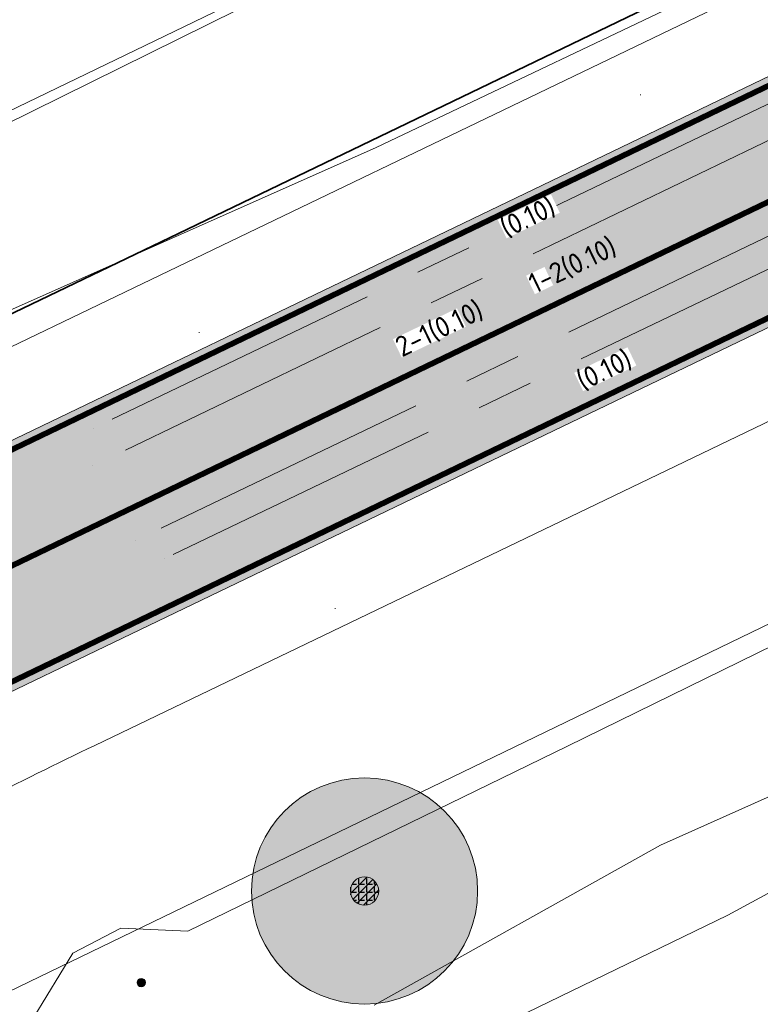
# Model space of a CAD drawing. Header units: metres. Extents: x 163628 to 168255, y 402691 to 405367.
# Tile 35 of 256: x 164505 to 164519, y 403434 to 403451. Entities that reach past the tile are written whole.
import ezdxf

# ---------------------------------------------------------------- set-up
doc = ezdxf.new("R2010")
doc.units = ezdxf.units.M
for name, pattern in [('X-CA190022.004-UO-DTM inmeting_v0.1$0$AM-AS', [16, 10, -2, 2, -2]), ('X-CA190022.004-UO-DWM_Snelfietsroute$0$1-2', [3, 0, -2, 1]), ('X-CA190022.004-UO-DWM_Snelfietsroute$0$2-1', [6, 2, -1, 2, -1])]:
    doc.linetypes.add(name, pattern=pattern)
doc.layers.add('X-CA190022.004-UO-ARC_Arcering$0$N-WE-VH-VERHARDING-FIETSSTRAAT_ROOD ELEMENTENVERHARDING_BSS-A', color=14, linetype='Continuous', lineweight=0, transparency=0.5)
doc.layers.add('X-CA190022.004-UO-ARC_Arcering$0$N-WE-VH-VERHARDING_ASFALT_ROOD-A', color=14, linetype='Continuous', lineweight=0, transparency=0.5)
for name, color, linetype, lineweight in [('X-CA190022.004-UO-BBM_bebording bebakening markering_v0.1$0$N-WE-VH-MARKERINGSTEKST-T18', 7, 'Continuous', 18), ('X-CA190022.004-UO-DTM inmeting_v0.1$0$B-WE-AM-AS_DWARSLIGGER-G', 246, 'X-CA190022.004-UO-DTM inmeting_v0.1$0$AM-AS', 0), ('X-CA190022.004-UO-DTM inmeting_v0.1$0$B-WE-AM-AS_SPOOR-G', 246, 'X-CA190022.004-UO-DTM inmeting_v0.1$0$AM-AS', 0), ('X-CA190022.004-UO-DTM inmeting_v0.1$0$B-WE-GR-BOOM-S', 246, 'Continuous', 0), ('X-CA190022.004-UO-DTM inmeting_v0.1$0$B-WE-GW-TALUD_KRUIN-G', 246, 'Continuous', 0), ('X-CA190022.004-UO-DTM inmeting_v0.1$0$B-WE-GW-TALUD_TEEN-G', 246, 'Continuous', 0), ('X-CA190022.004-UO-DTM inmeting_v0.1$0$B-WE-IE-MEUBILAIR_WEGMEUBILAIR-S', 246, 'Continuous', 0), ('X-CA190022.004-UO-DTM inmeting_v0.1$0$B-WE-OG-HOOGTEPUNT-S', 246, 'Continuous', 0), ('X-CA190022.004-UO-DWM_Snelfietsroute$0$N-WE-GW-BERM-G', 7, 'Continuous', 20), ('X-CA190022.004-UO-DWM_Snelfietsroute$0$N-WE-VH-KANTVERHARDING-G', 7, 'Continuous', 20), ('X-CA190022.004-UO-DWM_Snelfietsroute$0$N-WE-VW-MARKERING_LANGS_STREEP_12-G', 7, 'X-CA190022.004-UO-DWM_Snelfietsroute$0$1-2', 35), ('X-CA190022.004-UO-DWM_Snelfietsroute$0$N-WE-VW-MARKERING_LANGS_STREEP_21-G', 7, 'X-CA190022.004-UO-DWM_Snelfietsroute$0$2-1', 35), ('X-CA190022.004-UO-DWM_Snelfietsroute$0$N-WE-VW-MARKERING_LANGS_STREEP_DOORGETROKKEN_010-G', 7, 'Continuous', 20), ('X-CA190022.004-UO-GZM_Werkgrens_v0.1$0$N-WE-KG-GRENS_SYSTEEMGRENS-G', 7, 'X-CA190022.004-UO-GZM_Werkgrens_v0.1$0$KG-OG', 35), ('X-CA190022.004-UO-KAD_Percelen$0$B-WE-KG-GRENS_PERCEEL-GV', 150, 'Continuous', 9)]:
    doc.layers.add(name, color=color, linetype=linetype, lineweight=lineweight)
doc.layers.add('X-CA190022.004-UO-DTM inmeting_v0.1$0$X-XX-AL-MEETPUNT-S', color=246, linetype='Continuous', lineweight=0, plot=False)
doc.layers.add('X-CA190022.004-UO-DWM_Beplanting$0$B-WE-GR-BOOM-S AFKOMSTIG UIT DTM_v0.4', color=252, linetype='Continuous')
doc.layers.add('X-CA190022.004-UO-DWM_Beplanting$0$N-GV-GR-GRAS-A-200', color=7, linetype='Continuous')
doc.styles.add('X-CA190022.004-UO-BBM_bebording bebakening markering_v0.1$0$NLCS-ISO-M500-T18', font='NLCS-ISO.ttf', dxfattribs={"height": 0.9})
doc.linetypes.add('X-CA190022.004-UO-GZM_Werkgrens_v0.1$0$KG-OG', pattern='A,5.5,-1.5,[2,NLCS.SHX,S=0.5,R=0,X=0,Y=0],-1.5', length=8.5)

# ---------------------------------------------------------------- blocks, each defined once
blk = doc.blocks.new('X-CA190022.004-UO-DTM inmeting_v0.1$0$punt')
at = {"color": 0, "lineweight": -2}
blk.add_line((0, 0), (0, 0), dxfattribs=at)
blk = doc.blocks.new('X-CA190022.004-UO-DTM inmeting_v0.1$0$boom')
h = blk.add_hatch()
h.set_pattern_fill('ANSI31', color=256, scale=0.13)
h.paths.add_polyline_path([(-1, 0, 1), (1, 0, 1)])
blk.add_circle((0, 0), 1)
blk = doc.blocks.new('X-CA190022.004-UO-DTM inmeting_v0.1$0$SOG-HOOGTEPUNT-SO')
for p, q in [((-0.5, 0), (0.5, 0)), ((0, 0.5), (0, -0.5))]:
    blk.add_line(p, q)
blk = doc.blocks.new('X-CA190022.004-UO-DTM inmeting_v0.1$0$SIE-WEG_PAAL_ALGEMEEN_TYPE_01')
h = blk.add_hatch(color=256)
edge = h.paths.add_edge_path()
edge.add_arc((0, 0), 0.188, 0, 360)
at = {"ltscale": 0.5}
blk.add_circle((0, 0), 0.188, dxfattribs=at)
blk = doc.blocks.new('X-CA190022.004-UO-DWM_Beplanting$0$SGR-BOOM_01-SO')
at = {"linetype": 'ByBlock', "lineweight": 18}
h = blk.add_hatch(color=0, dxfattribs=at)
h.dxf.hatch_style = 1
edge = h.paths.add_edge_path()
edge.add_arc((0, 0), 0.25, 0, 360)
at = {"color": 0, "linetype": 'ByBlock', "lineweight": 18}
for radius in [2, 0.25]:
    blk.add_circle((0, 0), radius, dxfattribs=at)
blk = doc.blocks.new('X-CA190022.004-UO-DWM_Beplanting$0$IMGEOBoom')
at = {"transparency": 33554457}
h = blk.add_hatch(color=256, dxfattribs=at)
h.dxf.hatch_style = 1
edge = h.paths.add_edge_path()
edge.add_arc((0, 0), 100, 0, 360)
edge = h.paths.add_edge_path(flags=17)
edge.add_arc((0, 0), 12.5, 0, 360)
h = blk.add_hatch()
h.set_pattern_fill('ANGLE', color=256)
h.set_pattern_definition([(0, (0, 0), (0, 6.985), [5.08, -1.905]), (90, (0, 0), (-6.985, 4e-16), [5.08, -1.905])])
edge = h.paths.add_edge_path(flags=17)
edge.add_arc((0, 0), 12.5, 0, 360)
at = {"layer": 'X-CA190022.004-UO-DWM_Beplanting$0$N-GV-GR-GRAS-A-200'}
h = blk.add_hatch(color=256, dxfattribs=at)
h.dxf.hatch_style = 1
edge = h.paths.add_edge_path(flags=17)
edge.add_arc((0, 0), 12.5, 0, 360)
at = {"xscale": 50, "yscale": 50, "zscale": 50}
blk.add_blockref('X-CA190022.004-UO-DWM_Beplanting$0$SGR-BOOM_01-SO', (0, 0), dxfattribs=at)

msp = doc.modelspace()

# ---------------------------------------------------------------- hatches: boundary and pattern name
at = {"layer": 'X-CA190022.004-UO-ARC_Arcering$0$N-WE-VH-VERHARDING-FIETSSTRAAT_ROOD ELEMENTENVERHARDING_BSS-A'}
h = msp.add_hatch(dxfattribs=at)
h.set_pattern_fill('AVH-BSS_KEIFORMAAT_KEPER', color=256, scale=2, angle=100, pattern_type=2)
h.set_pattern_definition([(100, (-2.8491, 3.12193), (-0.24327574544, 0.17034351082), [0.63, -0.21]), (10, (-3.26271, 3.049), (-0.24327574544, 0.17034351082), [0.63, -0.21])])
edge = h.paths.add_edge_path()
edge.add_arc((164484.487, 403426.052), 18, 13.171, 25.754)
edge.add_arc((164503.401, 403435.177), 3, 115.7006, 205.7541, ccw=False)
edge.add_line((164502.1, 403437.88), (164497.653, 403435.74))
edge.add_line((164497.653, 403435.74), (164493.99, 403433.977))
edge.add_arc((164495.291, 403431.274), 3, 25.7006, 115.7006, ccw=False)
edge.add_line((164497.994, 403432.575), (164498.003, 403432.557))
edge.add_arc((164484.487, 403426.052), 15, 13.1711, 25.7006, ccw=False)
edge.add_arc((164516.618, 403433.572), 18, 193.1711, 218.2751)
edge.add_line((164502.488, 403422.422), (164508.671, 403414.627))
edge.add_line((164508.671, 403414.627), (164511.063, 403416.486))
edge.add_line((164511.063, 403416.486), (164504.502, 403424.729))
edge.add_arc((164516.618, 403433.572), 15, 193.1711, 216.1216, ccw=False)
at = {"layer": 'X-CA190022.004-UO-ARC_Arcering$0$N-WE-VH-VERHARDING_ASFALT_ROOD-A'}
h = msp.add_hatch(color=256, dxfattribs=at)
h.dxf.hatch_style = 1
h.paths.add_polyline_path([(164621.109, 403489.941, 0.209498), (164599.448, 403489.171), (164498.667, 403440.667), (164490.675, 403436.821, -0.026165), (164490.392, 403436.685), (164490.09, 403436.539), (164489.794, 403436.397), (164493.083, 403433.541), (164493.767, 403433.87), (164502.1, 403437.88), (164601.182, 403485.567, -0.209691), (164619.65, 403486.217, 0.208643), (164641.302, 403486.95), (164639.572, 403490.556, -0.208748)])

# ---------------------------------------------------------------- linework, layer by layer
at = {"layer": 'X-CA190022.004-UO-DTM inmeting_v0.1$0$B-WE-AM-AS_DWARSLIGGER-G', "ltscale": 0.5}
for p, q in [((164518.774, 403449.858, 9.867), (164506.725, 403444.066, 9.852)), ((164519.857, 403447.456, 9.887), (164507.991, 403441.759, 9.886))]:
    msp.add_line(p, q, dxfattribs=at)
at = {"layer": 'X-CA190022.004-UO-DTM inmeting_v0.1$0$B-WE-AM-AS_SPOOR-G', "ltscale": 0.5}
for p, q in [((164519.004, 403449.32, 10.034), (164506.716, 403443.4, 10.05)), ((164519.637, 403447.934, 10.05), (164507.465, 403442.073, 10.057))]:
    msp.add_line(p, q, dxfattribs=at)
at = {"layer": 'X-CA190022.004-UO-DTM inmeting_v0.1$0$B-WE-GW-TALUD_KRUIN-G'}
for points in [[(164494.319, 403448.902, 9.01), (164493.39, 403447.207, 9.387), (164493.636, 403444.951, 9.725), (164494.996, 403443.479, 9.795), (164497.122, 403442.925, 9.793), (164499.152, 403443.498, 9.734), (164504.652, 403445.888, 9.688), (164511.724, 403449.032, 9.644), (164518.144, 403452.09, 9.691), (164525.993, 403455.94, 9.695), (164533.432, 403459.367, 9.678), (164541.158, 403463.163, 9.609), (164549.299, 403467.195, 9.676), (164557.07, 403470.853, 9.716), (164564.699, 403474.697, 9.741), (164573.075, 403478.779, 9.752), (164580.392, 403482.413, 9.926)], [(164512.028, 403430.673, 9.184), (164509.535, 403430.06, 9.321), (164507.534, 403430.008, 9.408), (164506.271, 403431.357, 9.509), (164505.675, 403433.648, 9.672), (164506.363, 403434.778, 9.698), (164507.212, 403435.222, 9.734), (164508.397, 403435.169, 9.777), (164515.109, 403438.439, 9.521), (164529.424, 403445.466, 9.587)]]:
    msp.add_polyline3d(points, dxfattribs=at)
at = {"layer": 'X-CA190022.004-UO-DTM inmeting_v0.1$0$B-WE-GW-TALUD_TEEN-G'}
for points in [[(164496.712, 403447.767, 7.304), (164496.555, 403447.483, 7.287), (164496.849, 403446.494, 7.288), (164497.206, 403445.964, 7.278), (164497.858, 403445.826, 7.323), (164515.497, 403454.551, 7.301), (164538.845, 403465.546, 7.264), (164569.066, 403480.544, 7.286), (164579.416, 403485.323, 7.256)], [(164516.755, 403436.689, 8.095), (164520.906, 403438.548, 8.09), (164531.001, 403443.621, 8.15), (164541.597, 403448.387, 8.137), (164550.089, 403452.703, 8.217), (164560.085, 403457.272, 8.188), (164573.771, 403464.086, 8.496), (164579.139, 403466.846, 8.592), (164582.815, 403468.573, 8.627), (164586.694, 403470.604, 8.72), (164589.581, 403471.954, 8.847), (164591.605, 403473.006, 9.093)], [(164517.945, 403435.448, 8.072), (164521.262, 403437.251, 8.11), (164532.422, 403442.609, 8.145), (164541.896, 403447.574, 8.14), (164550.564, 403451.903, 8.232), (164560.366, 403456.601, 8.18), (164574.148, 403463.517, 8.491), (164579.522, 403466.045, 8.621), (164583.112, 403467.921, 8.62), (164586.927, 403469.98, 8.697), (164589.933, 403471.266, 8.854), (164591.95, 403472.281, 9.049)], [(164516.755, 403436.689, 8.095), (164511.689, 403433.859, 8.139)], [(164517.945, 403435.448, 8.072), (164512.61, 403432.862, 8.141)]]:
    msp.add_polyline3d(points, dxfattribs=at)
at = {"layer": 'X-CA190022.004-UO-DWM_Snelfietsroute$0$N-WE-GW-BERM-G', "flags": 128}
for points in [[(164495.757, 403440.931), (164598.797, 403490.523, -0.209691), (164621.681, 403491.328, 0.208465), (164638.923, 403491.909)], [(164508.728, 403421.976), (164506.096, 403425.275, -0.109896), (164503.571, 403430.518, 0.054725), (164502.148, 403434.552), (164502.139, 403434.57, -0.401082), (164502.737, 403436.41, -0.011261), (164506.75, 403438.454), (164601.833, 403484.215, -0.209691), (164619.096, 403484.823, 0.209324), (164641.944, 403485.61)]]:
    msp.add_lwpolyline(points, format="xyb", dxfattribs=at)
at = {"layer": 'X-CA190022.004-UO-DWM_Snelfietsroute$0$N-WE-VH-KANTVERHARDING-G', "flags": 128}
for points in [[(164498.667, 403440.667), (164599.448, 403489.171, -0.209691), (164621.127, 403489.934, 0.208529), (164639.573, 403490.557)], [(164502.1, 403437.88), (164601.182, 403485.567, -0.209691), (164619.65, 403486.217, 0.208643), (164641.302, 403486.95)]]:
    msp.add_lwpolyline(points, format="xyb", dxfattribs=at)
at = {"layer": 'X-CA190022.004-UO-DWM_Snelfietsroute$0$N-WE-VW-MARKERING_LANGS_STREEP_12-G', "linetype": 'X-CA190022.004-UO-DWM_Snelfietsroute$0$1-2', "const_width": 0.1, "flags": 128}
msp.add_lwpolyline([(164512.776, 403445.238), (164591.304, 403483.032)], dxfattribs=at)
at = {"layer": 'X-CA190022.004-UO-DWM_Snelfietsroute$0$N-WE-VW-MARKERING_LANGS_STREEP_21-G', "const_width": 0.1, "flags": 128}
msp.add_lwpolyline([(164501.232, 403439.682), (164513.847, 403445.754)], dxfattribs=at)
at = {"layer": 'X-CA190022.004-UO-DWM_Snelfietsroute$0$N-WE-VW-MARKERING_LANGS_STREEP_DOORGETROKKEN_010-G', "const_width": 0.1, "flags": 128}
for points in [[(164498.732, 403440.532), (164599.513, 403489.036, -0.209691), (164621.072, 403489.795, 0.208534), (164639.637, 403490.421)], [(164502.034, 403438.015), (164601.117, 403485.702, -0.209691), (164619.705, 403486.356, 0.208659), (164641.239, 403487.086)]]:
    msp.add_lwpolyline(points, format="xyb", dxfattribs=at)
at = {"layer": 'X-CA190022.004-UO-GZM_Werkgrens_v0.1$0$N-WE-KG-GRENS_SYSTEEMGRENS-G', "ltscale": 0.2, "flags": 128}
msp.add_lwpolyline([(164202.447, 403276.261, -0.007014), (164204.684, 403278.194), (164207.732, 403280.631), (164216.351, 403287.471), (164219.004, 403289.434), (164219.375, 403289.729), (164237.184, 403303.185), (164244.587, 403308.605), (164248.73, 403311.638), (164253.977, 403315.367), (164261.175, 403320.48), (164269.682, 403326.324), (164277.478, 403331.538), (164300.139, 403346.153), (164322.964, 403359.926), (164334.073, 403366.292), (164351.665, 403375.797), (164373.742, 403387.55), (164399.95, 403400.464), (164429.28, 403414.743), (164430.124, 403415.141), (164430.948, 403415.506), (164431.777, 403415.846), (164432.615, 403416.161), (164433.462, 403416.453), (164434.316, 403416.72), (164435.176, 403416.962), (164436.043, 403417.179), (164436.306, 403417.259, -0.099821), (164451.982, 403417.179, 0.131087), (164471.53, 403420.948), (164482.533, 403426.243), (164490.693, 403418.8), (164492.586, 403419.707), (164495.404, 403416.53, -0.0101), (164498.074, 403413.536), (164499.385, 403412.005), (164502.276, 403408.653), (164509.274, 403412.948), (164511.768, 403416.461), (164509.186, 403420.201, -0.175036), (164509.321, 403422.135, -0.180129), (164510.517, 403423.431), (164518.825, 403427.315), (164545.03, 403439.927), (164571.695, 403452.754), (164577.955, 403456.064), (164591.472, 403464.142), (164595.446, 403466.159), (164599.431, 403468.182), (164600.854, 403468.863), (164605.94, 403471.242), (164622.016, 403477.758), (164627.273, 403479.889), (164631.947, 403481.905), (164633.267, 403482.539, 0.084778), (164642.609, 403485.38), (164759.332, 403541.386), (164770.974, 403544.815), (164773.272, 403545.397), (164787.887, 403542.29), (164789.899, 403542.38), (164793.252, 403543.048), (164800.24, 403546.814), (164803.671, 403549.366), (164804.774, 403550.36), (164806.983, 403547.387), (164807.907, 403546.199), (164811.87, 403549.281), (164810.953, 403550.46), (164809.512, 403552.406), (164808.343, 403553.575), (164810.024, 403555.089), (164807.827, 403558.012), (164809.834, 403559.516, 0.087199), (164816.707, 403566.833, -0.136189), (164825.151, 403574.239), (164897.952, 403609.34), (164931.093, 403625.32), (165054.784, 403684.96), (165123.155, 403717.926), (165148.566, 403730.033), (165175.654, 403740.478), (165188.146, 403744.824), (165187.632, 403748.092), (165185.258, 403754.932), (165180.038, 403753.689, 0.027846), (165177.051, 403752.466), (165119.698, 403725.141), (165051.309, 403692.167), (164927.618, 403632.527), (164894.477, 403616.547), (164821.676, 403581.445, 0.136189), (164810.016, 403571.218, -0.087199), (164805.039, 403565.919), (164803.02, 403564.408), (164799.415, 403569.204), (164798.615, 403568.604), (164797.815, 403568.006), (164797.216, 403568.806), (164793.371, 403565.926), (164793.97, 403565.126), (164792.376, 403563.932), (164795.885, 403559.064, -0.201548), (164780.097, 403554.057, 0.075656), (164771.169, 403553.982, -0.009755), (164764.075, 403552.536), (164754.286, 403547.799), (164747.474, 403544.606), (164708.34, 403525.583), (164686.218, 403515.365), (164675.148, 403509.865), (164663.524, 403504.258), (164644.327, 403495.071), (164639.493, 403492.723), (164638.201, 403492.127, -0.201818), (164621.846, 403491.8, 0.209498), (164598.58, 403490.973), (164556.157, 403470.566), (164536.299, 403461.008), (164516.318, 403451.408), (164508.232, 403447.512), (164500.187, 403443.642), (164497.203, 403443.008), (164495.09, 403442.274, 0.130794), (164492.913, 403444.811), (164488.435, 403447.885), (164494.899, 403449.835), (164490.315, 403452.233), (164484.484, 403450.597, -0.076427), (164479.748, 403454.723), (164478.799, 403455.857), (164474.918, 403452.962), (164457.343, 403473.566), (164451.257, 403468.374), (164465.519, 403451.653, -0.484297), (164464.817, 403448.113), (164461.416, 403446.394), (164463.893, 403441.77), (164464.916, 403439.614), (164433.017, 403424.683, 0.05166), (164425.3, 403421.703), (164396.431, 403407.648), (164370.094, 403394.67), (164347.884, 403382.848), (164330.182, 403373.283), (164318.908, 403366.822), (164295.903, 403352.941), (164273.086, 403338.225), (164265.193, 403332.947), (164256.594, 403327.039), (164249.344, 403321.888), (164244.05, 403318.127), (164239.86, 403315.06), (164232.409, 403309.604), (164214.476, 403296.054), (164201.289, 403285.589, 0.012131), (164197.414, 403282.357)], format="xyb", close=True, dxfattribs=at)
at = {"layer": 'X-CA190022.004-UO-KAD_Percelen$0$B-WE-KG-GRENS_PERCEEL-GV', "flags": 128}
for points in [[(164595.838, 403501.354), (164555.326, 403482.367), (164489.137, 403451.001), (164492.811, 403446.689), (164487.569, 403444.164), (164476.902, 403439.143), (164474.656, 403438.052), (164469.708, 403435.65), (164459.04, 403430.474), (164460.276, 403427.915), (164478.654, 403436.809), (164549.795, 403471.239), (164610.094, 403500.047), (164740.684, 403562.794), (164887.38, 403633.726), (164885.502, 403637.729), (164830.972, 403611.838), (164787.129, 403591.173), (164774.865, 403585.072), (164771.579, 403589.482), (164763.848, 403582.954), (164722.665, 403561.134), (164654.869, 403529.019)], [(164460.276, 403427.915), (164466.349, 403415.367), (164487.883, 403425.722), (164496.111, 403429.679), (164555.855, 403458.619), (164593.206, 403476.41), (164588.97, 403485.217), (164612.074, 403496.328), (164616.314, 403487.512), (164746.772, 403550.188), (164893.326, 403621.049), (164887.38, 403633.726), (164740.684, 403562.794), (164610.094, 403500.047), (164549.795, 403471.239), (164478.654, 403436.809)], [(164468.748, 403410.406), (164486.08, 403417.995), (164492.111, 403420.636), (164493.855, 403418.592), (164495.298, 403416.903), (164503.089, 403421.185), (164615.905, 403478.304), (164662.782, 403501.158), (164772.136, 403553.829), (164770.057, 403555.749), (164790.783, 403565.26), (164789.551, 403566.923), (164799.538, 403571.715), (164894.973, 403617.537), (164893.326, 403621.049), (164746.772, 403550.188), (164616.314, 403487.512), (164616.456, 403487.216), (164593.352, 403476.106), (164593.206, 403476.41), (164555.855, 403458.619), (164496.111, 403429.679), (164487.883, 403425.722), (164466.349, 403415.367)]]:
    msp.add_lwpolyline(points, close=True, dxfattribs=at)

# ---------------------------------------------------------------- block references
at = {"layer": 'X-CA190022.004-UO-DTM inmeting_v0.1$0$B-WE-GR-BOOM-S', "linetype": 'ByBlock', "lineweight": -2, "xscale": 0.25, "yscale": 0.25, "zscale": 0.25}
msp.add_blockref('X-CA190022.004-UO-DTM inmeting_v0.1$0$boom', (164511.52, 403435.878, 9.391), dxfattribs=at)
at = {"layer": 'X-CA190022.004-UO-DTM inmeting_v0.1$0$B-WE-IE-MEUBILAIR_WEGMEUBILAIR-S', "color": 0, "linetype": 'ByBlock', "lineweight": -2, "xscale": 0.3999999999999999, "yscale": 0.3999999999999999, "zscale": 0.3999999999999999}
msp.add_blockref('X-CA190022.004-UO-DTM inmeting_v0.1$0$SIE-WEG_PAAL_ALGEMEEN_TYPE_01', (164507.572, 403434.257, 9.414), dxfattribs=at)
at = {"layer": 'X-CA190022.004-UO-DTM inmeting_v0.1$0$B-WE-OG-HOOGTEPUNT-S', "linetype": 'ByBlock', "lineweight": -2, "xscale": 0.01, "yscale": 0.01, "zscale": 0.01}
for p in [(164516.399, 403449.963, 9.803), (164508.598, 403445.759, 9.846), (164511, 403440.877, 9.913)]:
    msp.add_blockref('X-CA190022.004-UO-DTM inmeting_v0.1$0$SOG-HOOGTEPUNT-SO', p, dxfattribs=at)
at = {"layer": 'X-CA190022.004-UO-DTM inmeting_v0.1$0$X-XX-AL-MEETPUNT-S', "linetype": 'ByBlock', "lineweight": -2}
for p in [(164511.724, 403449.032, 9.644), (164506.725, 403444.066, 9.852), (164506.716, 403443.4, 10.05), (164507.465, 403442.073, 10.057), (164507.991, 403441.759, 9.886), (164515.109, 403438.439, 9.521), (164516.755, 403436.689, 8.095), (164517.945, 403435.448, 8.072), (164507.212, 403435.222, 9.734), (164508.397, 403435.169, 9.777), (164506.363, 403434.778, 9.698)]:
    msp.add_blockref('X-CA190022.004-UO-DTM inmeting_v0.1$0$punt', p, dxfattribs=at)
at = {"layer": 'X-CA190022.004-UO-DWM_Beplanting$0$B-WE-GR-BOOM-S AFKOMSTIG UIT DTM_v0.4', "linetype": 'ByBlock', "lineweight": -2, "xscale": 0.02, "yscale": 0.02, "zscale": 0.02}
msp.add_blockref('X-CA190022.004-UO-DWM_Beplanting$0$IMGEOBoom', (164511.52, 403435.878, 9.391), dxfattribs=at)

# ---------------------------------------------------------------- next in the draw order: texts
at = {"layer": 'X-CA190022.004-UO-BBM_bebording bebakening markering_v0.1$0$N-WE-VH-MARKERINGSTEKST-T18', "char_height": 0.36, "attachment_point": 1, "rotation": 25.7006, "style": 'X-CA190022.004-UO-BBM_bebording bebakening markering_v0.1$0$NLCS-ISO-M500-T18', "bg_fill": 3, "box_fill_scale": 1, "bg_fill_color": 256, "bg_fill_transparency": 0}
for s, width, insert in [('1-2(0.10)', 0.36, (164514.377, 403446.762)), ('2-1(0.10)', 1.25801, (164512.022, 403445.64)), ('(0.10)', 1.04438, (164515.229, 403445.045, 10.123))]:
    msp.add_mtext_dynamic_manual_height_columns(s, width=width, gutter_width=2.5, heights=[0], dxfattribs=dict(at, insert=insert))

# ---------------------------------------------------------------- next in the draw order: texts
at = {"layer": 'X-CA190022.004-UO-BBM_bebording bebakening markering_v0.1$0$N-WE-VH-MARKERINGSTEKST-T18', "insert": (164513.876, 403447.749, 10.123), "char_height": 0.36, "attachment_point": 1, "rotation": 25.7006, "style": 'X-CA190022.004-UO-BBM_bebording bebakening markering_v0.1$0$NLCS-ISO-M500-T18', "bg_fill": 3, "box_fill_scale": 1, "bg_fill_color": 256, "bg_fill_transparency": 0}
msp.add_mtext_dynamic_manual_height_columns('(0.10)', width=1.04438, gutter_width=2.5, heights=[0], dxfattribs=at)

doc.saveas('drawing.dxf')
